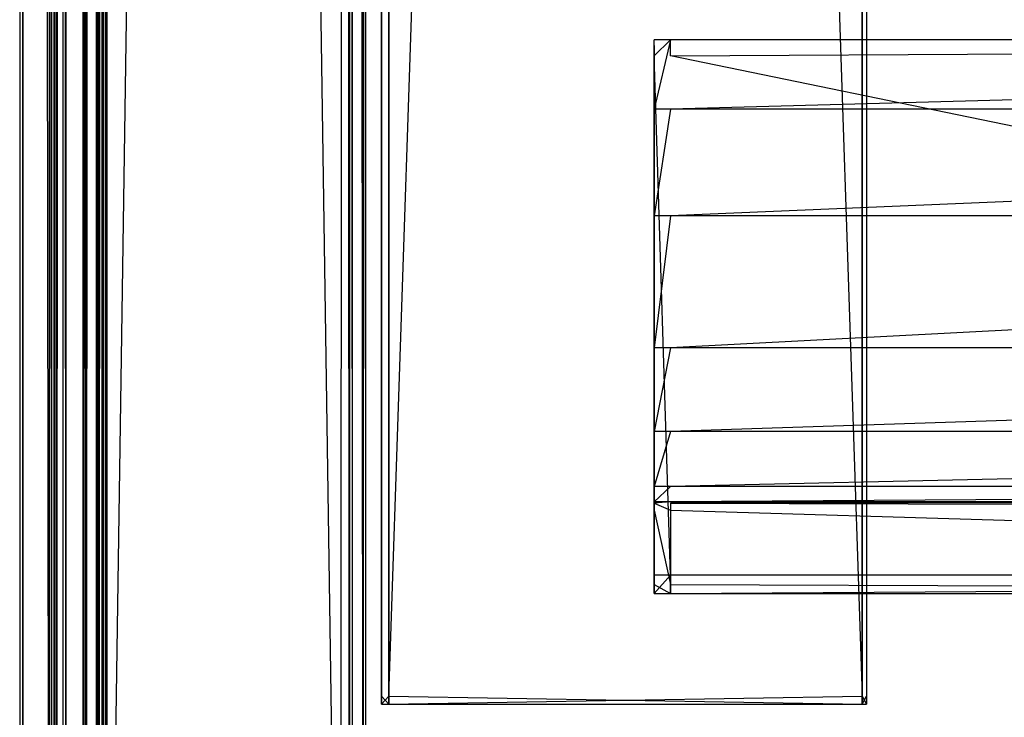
# Model space of a CAD drawing. Extents: x 0 to 0.8, y -0.501 to 0.
# Tile 19 of 105: x 0 to 0.031, y -0.481 to -0.459. Entities that reach past the tile are written whole.
import ezdxf

# ---------------------------------------------------------------- set-up
doc = ezdxf.new("R2010")
doc.units = 0
for name, color, linetype in [('L0_KORPUS3_4', 7, 'CONTINUOUS'), ('L2_KORPUS3_2', 7, 'CONTINUOUS'), ('L3_KORPUS2_0___REPLACEMTFOREMPT', 7, 'CONTINUOUS'), ('L5_KORPUS2_3___REPLACEMTFOREMPT', 7, 'CONTINUOUS'), ('L9_ABDECKPL_0___REPLACEMTFOREMP', 7, 'CONTINUOUS')]:
    doc.layers.add(name, color=color, linetype=linetype)

msp = doc.modelspace()

# ---------------------------------------------------------------- linework, layer by layer
at = {"layer": 'L0_KORPUS3_4', "color": 8, "invisible_edges": 14}
for points in [[(0.002, -0.00391, 0.007618), (0.002, -0.004191, 0.007509), (0.002, -0.500539, 0.007543), (0.002, -0.00391, 0.007618)], [(0.002, -0.00391, 0.007618), (0.002, -0.500539, 0.007543), (0.002, -0.003994, 0.589744), (0.002, -0.00391, 0.007618)], [(0.002, -0.003994, 0.589744), (0.002, -0.500369, 0.589768), (0.002, -0.004245, 0.589768), (0.002, -0.003994, 0.589744)], [(0.002, -0.003994, 0.589744), (0.002, -0.500596, 0.589678), (0.002, -0.500369, 0.589768), (0.002, -0.003994, 0.589744)], [(0.002, -0.003994, 0.589744), (0.002, -0.500539, 0.007543), (0.002, -0.500596, 0.589678), (0.002, -0.003994, 0.589744)], [(0.002424, -0.004016, 0.006964), (0.002089, -0.500454, 0.007298), (0.002089, -0.004154, 0.007298), (0.002424, -0.004016, 0.006964)], [(0.002424, -0.004016, 0.006964), (0.002424, -0.500592, 0.006963), (0.002089, -0.500454, 0.007298), (0.002424, -0.004016, 0.006964)], [(0.0025, -0.003984, 0.006887), (0.002424, -0.500592, 0.006963), (0.002424, -0.004016, 0.006964), (0.0025, -0.003984, 0.006887)], [(0.0025, -0.500623, 0.006887), (0.002424, -0.500592, 0.006963), (0.0025, -0.003984, 0.006887), (0.0025, -0.500623, 0.006887)], [(0.002746, -0.500623, 0.006887), (0.0025, -0.003984, 0.006887), (0.002746, -0.003984, 0.006887), (0.002746, -0.500623, 0.006887)], [(0.002746, -0.500623, 0.006887), (0.0025, -0.500623, 0.006887), (0.0025, -0.003984, 0.006887), (0.002746, -0.500623, 0.006887)], [(0.010115, -0.500623, 0.006887), (0.002746, -0.003984, 0.006887), (0.010115, -0.003993, 0.006887), (0.010115, -0.500623, 0.006887)], [(0.010115, -0.500623, 0.006887), (0.002746, -0.500623, 0.006887), (0.002746, -0.003984, 0.006887), (0.010115, -0.500623, 0.006887)], [(0.010399, -0.500623, 0.006887), (0.010115, -0.003993, 0.006887), (0.010399, -0.003993, 0.006887), (0.010399, -0.500623, 0.006887)], [(0.010399, -0.500623, 0.006887), (0.010115, -0.500623, 0.006887), (0.010115, -0.003993, 0.006887), (0.010399, -0.500623, 0.006887)], [(0.010399, -0.003993, 0.006887), (0.010479, -0.004026, 0.006967), (0.010399, -0.500623, 0.006887), (0.010399, -0.003993, 0.006887)], [(0.010479, -0.004026, 0.006967), (0.010479, -0.50059, 0.006967), (0.010399, -0.500623, 0.006887), (0.010479, -0.004026, 0.006967)], [(0.010479, -0.004026, 0.006967), (0.010828, -0.00417, 0.007316), (0.010479, -0.50059, 0.006967), (0.010479, -0.004026, 0.006967)], [(0.010899, -0.00401, 0.589614), (0.010899, -0.004254, 0.589671), (0.010899, -0.500489, 0.589648), (0.010899, -0.00401, 0.589614)], [(0.010899, -0.00401, 0.589614), (0.010899, -0.500489, 0.589648), (0.010899, -0.004049, 0.007625), (0.010899, -0.00401, 0.589614)], [(0.002089, -0.004154, 0.007298), (0.002, -0.500417, 0.007387), (0.002, -0.004191, 0.007387), (0.002089, -0.004154, 0.007298)], [(0.002089, -0.004154, 0.007298), (0.002089, -0.500454, 0.007298), (0.002, -0.500417, 0.007387), (0.002089, -0.004154, 0.007298)], [(0.002, -0.004191, 0.007509), (0.002, -0.500417, 0.007509), (0.002, -0.500539, 0.007543), (0.002, -0.004191, 0.007509)], [(0.002, -0.004191, 0.007387), (0.002, -0.500417, 0.007509), (0.002, -0.004191, 0.007509), (0.002, -0.004191, 0.007387)], [(0.002, -0.004191, 0.007387), (0.002, -0.500417, 0.007387), (0.002, -0.500417, 0.007509), (0.002, -0.004191, 0.007387)], [(0.002089, -0.004208, 0.58998), (0.002, -0.004245, 0.58989), (0.002089, -0.500406, 0.58998), (0.002089, -0.004208, 0.58998)], [(0.002, -0.004245, 0.58989), (0.002, -0.500369, 0.58989), (0.002089, -0.500406, 0.58998), (0.002, -0.004245, 0.58989)], [(0.002, -0.004245, 0.589768), (0.002, -0.500369, 0.589768), (0.002, -0.500369, 0.58989), (0.002, -0.004245, 0.589768)], [(0.002, -0.004245, 0.589768), (0.002, -0.500369, 0.58989), (0.002, -0.004245, 0.58989), (0.002, -0.004245, 0.589768)], [(0.002424, -0.00407, 0.590314), (0.002089, -0.004208, 0.58998), (0.002424, -0.500544, 0.590314), (0.002424, -0.00407, 0.590314)], [(0.002089, -0.004208, 0.58998), (0.002089, -0.500406, 0.58998), (0.002424, -0.500544, 0.590314), (0.002089, -0.004208, 0.58998)], [(0.0025, -0.004039, 0.59039), (0.002424, -0.00407, 0.590314), (0.0025, -0.500576, 0.59039), (0.0025, -0.004039, 0.59039)], [(0.0025, -0.500576, 0.59039), (0.002424, -0.00407, 0.590314), (0.002424, -0.500544, 0.590314), (0.0025, -0.500576, 0.59039)], [(0.002746, -0.004039, 0.59039), (0.0025, -0.004039, 0.59039), (0.0025, -0.500576, 0.59039), (0.002746, -0.004039, 0.59039)], [(0.002746, -0.004039, 0.59039), (0.0025, -0.500576, 0.59039), (0.002746, -0.500576, 0.59039), (0.002746, -0.004039, 0.59039)], [(0.010115, -0.004047, 0.59039), (0.002746, -0.004039, 0.59039), (0.002746, -0.500576, 0.59039), (0.010115, -0.004047, 0.59039)], [(0.010115, -0.004047, 0.59039), (0.002746, -0.500576, 0.59039), (0.010115, -0.500576, 0.59039), (0.010115, -0.004047, 0.59039)], [(0.010399, -0.004047, 0.59039), (0.010115, -0.004047, 0.59039), (0.010115, -0.500576, 0.59039), (0.010399, -0.004047, 0.59039)], [(0.010399, -0.004047, 0.59039), (0.010115, -0.500576, 0.59039), (0.010399, -0.500576, 0.59039), (0.010399, -0.004047, 0.59039)], [(0.010399, -0.004047, 0.59039), (0.010479, -0.500542, 0.59031), (0.010479, -0.00408, 0.59031), (0.010399, -0.004047, 0.59039)], [(0.010399, -0.004047, 0.59039), (0.010399, -0.500576, 0.59039), (0.010479, -0.500542, 0.59031), (0.010399, -0.004047, 0.59039)], [(0.010828, -0.004224, 0.589961), (0.010479, -0.00408, 0.59031), (0.010828, -0.500398, 0.589961), (0.010828, -0.004224, 0.589961)], [(0.010828, -0.500398, 0.589961), (0.010479, -0.00408, 0.59031), (0.010479, -0.500542, 0.59031), (0.010828, -0.500398, 0.589961)], [(0.010828, -0.00417, 0.007316), (0.010828, -0.500446, 0.007316), (0.010479, -0.50059, 0.006967), (0.010828, -0.00417, 0.007316)], [(0.010828, -0.00417, 0.007316), (0.010899, -0.0042, 0.007387), (0.010828, -0.500446, 0.007316), (0.010828, -0.00417, 0.007316)], [(0.010899, -0.0042, 0.007387), (0.010899, -0.500417, 0.007387), (0.010828, -0.500446, 0.007316), (0.010899, -0.0042, 0.007387)], [(0.010828, -0.004224, 0.589961), (0.010899, -0.500369, 0.58989), (0.010899, -0.004254, 0.58989), (0.010828, -0.004224, 0.589961)], [(0.010828, -0.004224, 0.589961), (0.010828, -0.500398, 0.589961), (0.010899, -0.500369, 0.58989), (0.010828, -0.004224, 0.589961)], [(0.010899, -0.004049, 0.007625), (0.010899, -0.500417, 0.007606), (0.010899, -0.0042, 0.007606), (0.010899, -0.004049, 0.007625)], [(0.010899, -0.004049, 0.007625), (0.010899, -0.500529, 0.007669), (0.010899, -0.500417, 0.007606), (0.010899, -0.004049, 0.007625)], [(0.010899, -0.004049, 0.007625), (0.010899, -0.500489, 0.589648), (0.010899, -0.500529, 0.007669), (0.010899, -0.004049, 0.007625)], [(0.010899, -0.0042, 0.007606), (0.010899, -0.500417, 0.007606), (0.010899, -0.500417, 0.007387), (0.010899, -0.0042, 0.007606)], [(0.010899, -0.0042, 0.007387), (0.010899, -0.0042, 0.007606), (0.010899, -0.500417, 0.007387), (0.010899, -0.0042, 0.007387)], [(0.010899, -0.004254, 0.589671), (0.010899, -0.500369, 0.589671), (0.010899, -0.500489, 0.589648), (0.010899, -0.004254, 0.589671)], [(0.010899, -0.004254, 0.589671), (0.010899, -0.004254, 0.58989), (0.010899, -0.500369, 0.589671), (0.010899, -0.004254, 0.589671)], [(0.010899, -0.004254, 0.58989), (0.010899, -0.500369, 0.58989), (0.010899, -0.500369, 0.589671), (0.010899, -0.004254, 0.58989)]]:
    msp.add_3dface(points, dxfattribs=at)
at = {"layer": 'L2_KORPUS3_2', "color": 8}
for points, invisible_edges in [([(0.002002, -0.003949, 0.007018), (0.002002, -0.500554, 0.000565), (0.002002, -0.500554, 0.007018), (0.002002, -0.003949, 0.007018)], 13), ([(0.002002, -0.500554, 0.000565), (0.002002, -0.003949, 0.007018), (0.002002, -0.003949, 0.000565), (0.002002, -0.500554, 0.000565)], 14), ([(0.002002, -0.003949, 0.00719), (0.002002, -0.500554, 0.007018), (0.002002, -0.500554, 0.00719), (0.002002, -0.003949, 0.00719)], 13), ([(0.002002, -0.500554, 0.007018), (0.002002, -0.003949, 0.00719), (0.002002, -0.003949, 0.007018), (0.002002, -0.500554, 0.007018)], 14), ([(0.002101, -0.500513, 0.007289), (0.002002, -0.003949, 0.00719), (0.002002, -0.500554, 0.00719), (0.002101, -0.500513, 0.007289)], 13), ([(0.002002, -0.003949, 0.00719), (0.002101, -0.500513, 0.007289), (0.002101, -0.00399, 0.007289), (0.002002, -0.003949, 0.00719)], 14), ([(0.002002, -0.003949, 0.000565), (0.002002, -0.500554, 0.0005), (0.002002, -0.500554, 0.000565), (0.002002, -0.003949, 0.000565)], 13), ([(0.002002, -0.500554, 0.0005), (0.002002, -0.003949, 0.000565), (0.002002, -0.003949, 0.0005), (0.002002, -0.500554, 0.0005)], 14), ([(0.002066, -0.003975, 0.000436), (0.002002, -0.500554, 0.0005), (0.002002, -0.003949, 0.0005), (0.002066, -0.003975, 0.000436)], 13), ([(0.002002, -0.500554, 0.0005), (0.002066, -0.003975, 0.000436), (0.002066, -0.500528, 0.000436), (0.002002, -0.500554, 0.0005)], 14), ([(0.002423, -0.004123, 0.00008), (0.002066, -0.500528, 0.000436), (0.002066, -0.003975, 0.000436), (0.002423, -0.004123, 0.00008)], 13), ([(0.002445, -0.500371, 0.007633), (0.002101, -0.00399, 0.007289), (0.002101, -0.500513, 0.007289), (0.002445, -0.500371, 0.007633)], 13), ([(0.002101, -0.00399, 0.007289), (0.002445, -0.500371, 0.007633), (0.002445, -0.004132, 0.007633), (0.002101, -0.00399, 0.007289)], 14), ([(0.002596, -0.004156), (0.002627, -0.003978), (0.002596, -0.500347), (0.002596, -0.004156)], 10), ([(0.002596, -0.500347), (0.002627, -0.003978), (0.002596, -0.500516), (0.002596, -0.500347)], 13), ([(0.002596, -0.500516), (0.002627, -0.003978), (0.002632, -0.500553), (0.002596, -0.500516)], 10), ([(0.002598, -0.004009, 0.00769), (0.002634, -0.500552, 0.00769), (0.002628, -0.003978, 0.00769), (0.002598, -0.004009, 0.00769)], 10), ([(0.002598, -0.004156, 0.00769), (0.002634, -0.500552, 0.00769), (0.002598, -0.004009, 0.00769), (0.002598, -0.004156, 0.00769)], 13), ([(0.002632, -0.500553), (0.002627, -0.003978), (0.002715, -0.00389), (0.002632, -0.500553)], 13), ([(0.002628, -0.003978, 0.00769), (0.002634, -0.500552, 0.00769), (0.002716, -0.003891, 0.00769), (0.002628, -0.003978, 0.00769)], 13), ([(0.002632, -0.500553), (0.002715, -0.00389), (0.002711, -0.500631), (0.002632, -0.500553)], 10), ([(0.002716, -0.003891, 0.00769), (0.002634, -0.500552, 0.00769), (0.002712, -0.50063, 0.00769), (0.002716, -0.003891, 0.00769)], 10), ([(0.002711, -0.500631), (0.002715, -0.00389), (0.002748, -0.500668), (0.002711, -0.500631)], 13), ([(0.002716, -0.003891, 0.00769), (0.002712, -0.50063, 0.00769), (0.002749, -0.500667, 0.00769), (0.002716, -0.003891, 0.00769)], 13), ([(0.002748, -0.500668), (0.002715, -0.00389), (0.002748, -0.003857), (0.002748, -0.500668)], 10), ([(0.002716, -0.003891, 0.00769), (0.002749, -0.500667, 0.00769), (0.002749, -0.003858, 0.00769), (0.002716, -0.003891, 0.00769)], 10), ([(0.002748, -0.500668), (0.002748, -0.003857), (0.002912, -0.003857), (0.002748, -0.500668)], 15), ([(0.002748, -0.500668), (0.002912, -0.003857), (0.002909, -0.500668), (0.002748, -0.500668)], 15), ([(0.002749, -0.003858, 0.00769), (0.002749, -0.500667, 0.00769), (0.002909, -0.500667, 0.00769), (0.002749, -0.003858, 0.00769)], 15), ([(0.002749, -0.003858, 0.00769), (0.002909, -0.500667, 0.00769), (0.002912, -0.003858, 0.00769), (0.002749, -0.003858, 0.00769)], 15), ([(0.002909, -0.500668), (0.002912, -0.003857), (0.1, -0.500668), (0.002909, -0.500668)], 15), ([(0.002912, -0.003858, 0.00769), (0.002909, -0.500667, 0.00769), (0.1, -0.500667, 0.00769), (0.002912, -0.003858, 0.00769)], 15), ([(0.1, -0.500668), (0.002912, -0.003857), (0.1, -0.003857), (0.1, -0.500668)], 11), ([(0.002912, -0.003858, 0.00769), (0.1, -0.500667, 0.00769), (0.1, -0.003858, 0.00769), (0.002912, -0.003858, 0.00769)], 15), ([(0.002066, -0.500528, 0.000436), (0.002423, -0.004123, 0.00008), (0.002423, -0.50038, 0.00008), (0.002066, -0.500528, 0.000436)], 14), ([(0.002502, -0.004156), (0.002423, -0.50038, 0.00008), (0.002423, -0.004123, 0.00008), (0.002502, -0.004156)], 13), ([(0.002423, -0.50038, 0.00008), (0.002502, -0.004156), (0.002502, -0.500347), (0.002423, -0.50038, 0.00008)], 14), ([(0.002502, -0.500347, 0.00769), (0.002445, -0.004132, 0.007633), (0.002445, -0.500371, 0.007633), (0.002502, -0.500347, 0.00769)], 13), ([(0.002445, -0.004132, 0.007633), (0.002502, -0.500347, 0.00769), (0.002502, -0.004156, 0.00769), (0.002445, -0.004132, 0.007633)], 14), ([(0.002596, -0.004156), (0.002502, -0.500347), (0.002502, -0.004156), (0.002596, -0.004156)], 13), ([(0.002502, -0.500347), (0.002596, -0.004156), (0.002596, -0.500347), (0.002502, -0.500347)], 14), ([(0.002598, -0.500347, 0.00769), (0.002502, -0.004156, 0.00769), (0.002502, -0.500347, 0.00769), (0.002598, -0.500347, 0.00769)], 13), ([(0.002502, -0.004156, 0.00769), (0.002598, -0.500347, 0.00769), (0.002598, -0.004156, 0.00769), (0.002502, -0.004156, 0.00769)], 14), ([(0.002598, -0.500347, 0.00769), (0.002634, -0.500552, 0.00769), (0.002598, -0.004156, 0.00769), (0.002598, -0.500347, 0.00769)], 10)]:
    msp.add_3dface(points, dxfattribs=dict(at, invisible_edges=invisible_edges))
at = {"layer": 'L3_KORPUS2_0___REPLACEMTFOREMPT', "color": 250}
for points, invisible_edges in [([(0.011636, -0.033703, 0.006884), (0.011408, -0.480667, 0.006884), (0.011408, -0.033703, 0.006884), (0.011636, -0.033703, 0.006884)], 13), ([(0.011408, -0.480667, 0.006884), (0.011636, -0.033703, 0.006884), (0.011636, -0.480667, 0.006884), (0.011408, -0.480667, 0.006884)], 14), ([(0.011636, -0.480667, 0.590765), (0.011408, -0.033703, 0.590765), (0.011408, -0.480667, 0.590765), (0.011636, -0.480667, 0.590765)], 13), ([(0.011408, -0.033703, 0.590765), (0.011636, -0.480667, 0.590765), (0.011636, -0.033703, 0.590765), (0.011408, -0.033703, 0.590765)], 14), ([(0.026554, -0.033703, 0.006884), (0.011636, -0.480667, 0.006884), (0.011636, -0.033703, 0.006884), (0.026554, -0.033703, 0.006884)], 13), ([(0.011636, -0.480667, 0.006884), (0.026554, -0.033703, 0.006884), (0.026554, -0.480667, 0.006884), (0.011636, -0.480667, 0.006884)], 14), ([(0.026554, -0.480667, 0.590765), (0.011636, -0.033703, 0.590765), (0.011636, -0.480667, 0.590765), (0.026554, -0.480667, 0.590765)], 13), ([(0.011636, -0.033703, 0.590765), (0.026554, -0.480667, 0.590765), (0.026554, -0.033703, 0.590765), (0.011636, -0.033703, 0.590765)], 14), ([(0.026699, -0.033703, 0.006884), (0.026554, -0.480667, 0.006884), (0.026554, -0.033703, 0.006884), (0.026699, -0.033703, 0.006884)], 13), ([(0.026554, -0.480667, 0.006884), (0.026699, -0.033703, 0.006884), (0.026699, -0.480667, 0.006884), (0.026554, -0.480667, 0.006884)], 14), ([(0.026699, -0.480667, 0.590765), (0.026554, -0.033703, 0.590765), (0.026554, -0.480667, 0.590765), (0.026699, -0.480667, 0.590765)], 13), ([(0.026554, -0.033703, 0.590765), (0.026699, -0.480667, 0.590765), (0.026699, -0.033703, 0.590765), (0.026554, -0.033703, 0.590765)], 14), ([(0.026699, -0.480667, 0.006884), (0.026699, -0.033703, 0.007256), (0.026699, -0.480667, 0.007256), (0.026699, -0.480667, 0.006884)], 13), ([(0.026699, -0.033703, 0.007256), (0.026699, -0.480667, 0.006884), (0.026699, -0.033703, 0.006884), (0.026699, -0.033703, 0.007256)], 14), ([(0.026699, -0.480667, 0.007256), (0.026699, -0.033703, 0.590329), (0.026699, -0.480667, 0.590329), (0.026699, -0.480667, 0.007256)], 13), ([(0.026699, -0.033703, 0.590329), (0.026699, -0.480667, 0.007256), (0.026699, -0.033703, 0.007256), (0.026699, -0.033703, 0.590329)], 14), ([(0.026699, -0.480667, 0.590329), (0.026699, -0.033703, 0.590765), (0.026699, -0.480667, 0.590765), (0.026699, -0.480667, 0.590329)], 13), ([(0.026699, -0.033703, 0.590765), (0.026699, -0.480667, 0.590329), (0.026699, -0.033703, 0.590329), (0.026699, -0.033703, 0.590765)], 14), ([(0.011636, -0.480667, 0.006884), (0.011408, -0.480911, 0.006884), (0.011408, -0.480667, 0.006884), (0.011636, -0.480667, 0.006884)], 13), ([(0.011408, -0.480911, 0.006884), (0.011636, -0.480667, 0.006884), (0.011636, -0.480911, 0.006884), (0.011408, -0.480911, 0.006884)], 14), ([(0.011636, -0.480911, 0.590765), (0.011408, -0.480667, 0.590765), (0.011408, -0.480911, 0.590765), (0.011636, -0.480911, 0.590765)], 13), ([(0.011408, -0.480667, 0.590765), (0.011636, -0.480911, 0.590765), (0.011636, -0.480667, 0.590765), (0.011408, -0.480667, 0.590765)], 14), ([(0.026554, -0.480667, 0.006884), (0.011636, -0.480911, 0.006884), (0.011636, -0.480667, 0.006884), (0.026554, -0.480667, 0.006884)], 13), ([(0.011636, -0.480911, 0.006884), (0.026554, -0.480667, 0.006884), (0.026554, -0.480911, 0.006884), (0.011636, -0.480911, 0.006884)], 14), ([(0.026554, -0.480911, 0.590765), (0.011636, -0.480667, 0.590765), (0.011636, -0.480911, 0.590765), (0.026554, -0.480911, 0.590765)], 13), ([(0.011636, -0.480667, 0.590765), (0.026554, -0.480911, 0.590765), (0.026554, -0.480667, 0.590765), (0.011636, -0.480667, 0.590765)], 14), ([(0.026699, -0.480667, 0.006884), (0.026554, -0.480911, 0.006884), (0.026554, -0.480667, 0.006884), (0.026699, -0.480667, 0.006884)], 13), ([(0.026554, -0.480911, 0.006884), (0.026699, -0.480667, 0.006884), (0.026699, -0.480911, 0.006884), (0.026554, -0.480911, 0.006884)], 14), ([(0.026699, -0.480911, 0.590765), (0.026554, -0.480667, 0.590765), (0.026554, -0.480911, 0.590765), (0.026699, -0.480911, 0.590765)], 13), ([(0.026554, -0.480667, 0.590765), (0.026699, -0.480911, 0.590765), (0.026699, -0.480667, 0.590765), (0.026554, -0.480667, 0.590765)], 14), ([(0.026699, -0.480911, 0.006884), (0.026699, -0.480667, 0.007256), (0.026699, -0.480911, 0.007256), (0.026699, -0.480911, 0.006884)], 13), ([(0.026699, -0.480667, 0.007256), (0.026699, -0.480911, 0.006884), (0.026699, -0.480667, 0.006884), (0.026699, -0.480667, 0.007256)], 14), ([(0.026699, -0.480911, 0.007256), (0.026699, -0.480667, 0.590329), (0.026699, -0.480911, 0.590329), (0.026699, -0.480911, 0.007256)], 13), ([(0.026699, -0.480667, 0.590329), (0.026699, -0.480911, 0.007256), (0.026699, -0.480667, 0.007256), (0.026699, -0.480667, 0.590329)], 14), ([(0.026699, -0.480911, 0.590329), (0.026699, -0.480667, 0.590765), (0.026699, -0.480911, 0.590765), (0.026699, -0.480911, 0.590329)], 13), ([(0.026699, -0.480667, 0.590765), (0.026699, -0.480911, 0.590329), (0.026699, -0.480667, 0.590329), (0.026699, -0.480667, 0.590765)], 14), ([(0.011636, -0.480911, 0.007256), (0.011408, -0.480911, 0.006884), (0.011636, -0.480911, 0.006884), (0.011636, -0.480911, 0.007256)], 13), ([(0.011408, -0.480911, 0.006884), (0.011636, -0.480911, 0.007256), (0.011408, -0.480911, 0.007256), (0.011408, -0.480911, 0.006884)], 14), ([(0.011636, -0.480911, 0.590329), (0.011408, -0.480911, 0.007256), (0.011636, -0.480911, 0.007256), (0.011636, -0.480911, 0.590329)], 13), ([(0.011408, -0.480911, 0.007256), (0.011636, -0.480911, 0.590329), (0.011408, -0.480911, 0.590329), (0.011408, -0.480911, 0.007256)], 14), ([(0.011636, -0.480911, 0.590765), (0.011408, -0.480911, 0.590329), (0.011636, -0.480911, 0.590329), (0.011636, -0.480911, 0.590765)], 13), ([(0.011408, -0.480911, 0.590329), (0.011636, -0.480911, 0.590765), (0.011408, -0.480911, 0.590765), (0.011408, -0.480911, 0.590329)], 14), ([(0.026554, -0.480911, 0.007256), (0.011636, -0.480911, 0.006884), (0.026554, -0.480911, 0.006884), (0.026554, -0.480911, 0.007256)], 13), ([(0.011636, -0.480911, 0.006884), (0.026554, -0.480911, 0.007256), (0.011636, -0.480911, 0.007256), (0.011636, -0.480911, 0.006884)], 14), ([(0.026554, -0.480911, 0.590329), (0.011636, -0.480911, 0.007256), (0.026554, -0.480911, 0.007256), (0.026554, -0.480911, 0.590329)], 13), ([(0.011636, -0.480911, 0.007256), (0.026554, -0.480911, 0.590329), (0.011636, -0.480911, 0.590329), (0.011636, -0.480911, 0.007256)], 14), ([(0.026554, -0.480911, 0.590765), (0.011636, -0.480911, 0.590329), (0.026554, -0.480911, 0.590329), (0.026554, -0.480911, 0.590765)], 13), ([(0.011636, -0.480911, 0.590329), (0.026554, -0.480911, 0.590765), (0.011636, -0.480911, 0.590765), (0.011636, -0.480911, 0.590329)], 14), ([(0.026699, -0.480911, 0.007256), (0.026554, -0.480911, 0.006884), (0.026699, -0.480911, 0.006884), (0.026699, -0.480911, 0.007256)], 13), ([(0.026554, -0.480911, 0.006884), (0.026699, -0.480911, 0.007256), (0.026554, -0.480911, 0.007256), (0.026554, -0.480911, 0.006884)], 14), ([(0.026699, -0.480911, 0.590329), (0.026554, -0.480911, 0.007256), (0.026699, -0.480911, 0.007256), (0.026699, -0.480911, 0.590329)], 13), ([(0.026554, -0.480911, 0.007256), (0.026699, -0.480911, 0.590329), (0.026554, -0.480911, 0.590329), (0.026554, -0.480911, 0.007256)], 14), ([(0.026699, -0.480911, 0.590765), (0.026554, -0.480911, 0.590329), (0.026699, -0.480911, 0.590329), (0.026699, -0.480911, 0.590765)], 13), ([(0.026554, -0.480911, 0.590329), (0.026699, -0.480911, 0.590765), (0.026554, -0.480911, 0.590765), (0.026554, -0.480911, 0.590329)], 14)]:
    msp.add_3dface(points, dxfattribs=dict(at, invisible_edges=invisible_edges))
at = {"layer": 'L5_KORPUS2_3___REPLACEMTFOREMPT', "color": 250}
for points, invisible_edges in [([(0.02, -0.459976, 0.520114), (0.02, -0.460155, 0.473584), (0.02, -0.460155, 0.520114), (0.02, -0.459976, 0.520114)], 13), ([(0.02, -0.460155, 0.473584), (0.02, -0.459976, 0.520114), (0.02, -0.459976, 0.473584), (0.02, -0.460155, 0.473584)], 14), ([(0.02, -0.460483, 0.472817), (0.02, -0.460155, 0.472996), (0.02, -0.459976, 0.472817), (0.02, -0.460483, 0.472817)], 14), ([(0.02, -0.459976, 0.524414), (0.02, -0.460155, 0.520114), (0.02, -0.460155, 0.524362), (0.02, -0.459976, 0.524414)], 13), ([(0.02, -0.460155, 0.520114), (0.02, -0.459976, 0.524414), (0.02, -0.459976, 0.520114), (0.02, -0.460155, 0.520114)], 14), ([(0.02, -0.460155, 0.524362), (0.02, -0.462163, 0.527803), (0.02, -0.459976, 0.524414), (0.02, -0.460155, 0.524362)], 14), ([(0.02, -0.459976, 0.473584), (0.02, -0.460155, 0.472996), (0.02, -0.460155, 0.473584), (0.02, -0.459976, 0.473584)], 13), ([(0.02, -0.460155, 0.472996), (0.02, -0.459976, 0.473584), (0.02, -0.459976, 0.472817), (0.02, -0.460155, 0.472996)], 14), ([(0.02, -0.459976, 0.473584), (0.02052, -0.459976, 0.472817), (0.02, -0.459976, 0.472817), (0.02, -0.459976, 0.473584)], 13), ([(0.02052, -0.459976, 0.472817), (0.02, -0.459976, 0.473584), (0.02052, -0.459976, 0.473584), (0.02052, -0.459976, 0.472817)], 14), ([(0.02052, -0.459976, 0.472817), (0.02, -0.460483, 0.472817), (0.02, -0.459976, 0.472817), (0.02052, -0.459976, 0.472817)], 13), ([(0.02, -0.460483, 0.472817), (0.02052, -0.459976, 0.472817), (0.02052, -0.460483, 0.472817), (0.02, -0.460483, 0.472817)], 14), ([(0.02, -0.459976, 0.524414), (0.02052, -0.459976, 0.520114), (0.02, -0.459976, 0.520114), (0.02, -0.459976, 0.524414)], 13), ([(0.02052, -0.459976, 0.520114), (0.02, -0.459976, 0.524414), (0.02052, -0.459976, 0.524414), (0.02052, -0.459976, 0.520114)], 14), ([(0.02, -0.459976, 0.520114), (0.02052, -0.459976, 0.473584), (0.02, -0.459976, 0.473584), (0.02, -0.459976, 0.520114)], 13), ([(0.02052, -0.459976, 0.473584), (0.02, -0.459976, 0.520114), (0.02052, -0.459976, 0.520114), (0.02052, -0.459976, 0.473584)], 14), ([(0.02, -0.462163, 0.527803), (0.02052, -0.459976, 0.524414), (0.02, -0.459976, 0.524414), (0.02, -0.462163, 0.527803)], 13), ([(0.02052, -0.459976, 0.524414), (0.02, -0.462163, 0.527803), (0.02052, -0.462163, 0.527803), (0.02052, -0.459976, 0.524414)], 14), ([(0.02052, -0.459976, 0.473584), (0.1, -0.459976, 0.472817), (0.02052, -0.459976, 0.472817), (0.02052, -0.459976, 0.473584)], 13), ([(0.1, -0.459976, 0.472817), (0.02052, -0.459976, 0.473584), (0.1, -0.459976, 0.473584), (0.1, -0.459976, 0.472817)], 14), ([(0.1, -0.459976, 0.472817), (0.02052, -0.460483, 0.472817), (0.02052, -0.459976, 0.472817), (0.1, -0.459976, 0.472817)], 13), ([(0.02052, -0.460483, 0.472817), (0.1, -0.459976, 0.472817), (0.1, -0.460483, 0.472817), (0.02052, -0.460483, 0.472817)], 14), ([(0.02052, -0.462163, 0.527803), (0.1, -0.459976, 0.524414), (0.02052, -0.459976, 0.524414), (0.02052, -0.462163, 0.527803)], 13), ([(0.1, -0.459976, 0.524414), (0.02052, -0.462163, 0.527803), (0.1, -0.462163, 0.527803), (0.1, -0.459976, 0.524414)], 14), ([(0.02052, -0.459976, 0.520114), (0.1, -0.459976, 0.473584), (0.02052, -0.459976, 0.473584), (0.02052, -0.459976, 0.520114)], 13), ([(0.1, -0.459976, 0.473584), (0.02052, -0.459976, 0.520114), (0.1, -0.459976, 0.520114), (0.1, -0.459976, 0.473584)], 14), ([(0.02052, -0.459976, 0.524414), (0.1, -0.459976, 0.520114), (0.02052, -0.459976, 0.520114), (0.02052, -0.459976, 0.524414)], 13), ([(0.1, -0.459976, 0.520114), (0.02052, -0.459976, 0.524414), (0.1, -0.459976, 0.524414), (0.1, -0.459976, 0.520114)], 14), ([(0.02, -0.460155, 0.472996), (0.02, -0.460483, 0.472817), (0.02, -0.460483, 0.472996), (0.02, -0.460155, 0.472996)], 13), ([(0.02, -0.462163, 0.527803), (0.02, -0.460155, 0.524362), (0.02, -0.462313, 0.527706), (0.02, -0.462163, 0.527803)], 13), ([(0.02, -0.460483, 0.472996), (0.02, -0.462313, 0.527706), (0.02, -0.460155, 0.524362), (0.02, -0.460483, 0.472996)], 15), ([(0.02, -0.460483, 0.472996), (0.02, -0.460155, 0.524362), (0.02, -0.460155, 0.520114), (0.02, -0.460483, 0.472996)], 15), ([(0.02, -0.460483, 0.472996), (0.02, -0.460155, 0.520114), (0.02, -0.460155, 0.473584), (0.02, -0.460483, 0.472996)], 15), ([(0.02, -0.460483, 0.472996), (0.02, -0.460155, 0.473584), (0.02, -0.460155, 0.472996), (0.02, -0.460483, 0.472996)], 15), ([(0.02, -0.460483, 0.472996), (0.02, -0.476854, 0.472817), (0.02, -0.476854, 0.472996), (0.02, -0.460483, 0.472996)], 13), ([(0.02, -0.476854, 0.472817), (0.02, -0.460483, 0.472996), (0.02, -0.460483, 0.472817), (0.02, -0.476854, 0.472817)], 14), ([(0.02, -0.460483, 0.472817), (0.02052, -0.476854, 0.472817), (0.02, -0.476854, 0.472817), (0.02, -0.460483, 0.472817)], 13), ([(0.02052, -0.476854, 0.472817), (0.02, -0.460483, 0.472817), (0.02052, -0.460483, 0.472817), (0.02052, -0.476854, 0.472817)], 14), ([(0.02, -0.476854, 0.472996), (0.02, -0.472497, 0.553751), (0.02, -0.460483, 0.472996), (0.02, -0.476854, 0.472996)], 10), ([(0.02, -0.460483, 0.472996), (0.02, -0.472497, 0.553751), (0.02, -0.469854, 0.542067), (0.02, -0.460483, 0.472996)], 13), ([(0.02, -0.460483, 0.472996), (0.02, -0.469854, 0.542067), (0.02, -0.465677, 0.532918), (0.02, -0.460483, 0.472996)], 15), ([(0.02, -0.460483, 0.472996), (0.02, -0.465677, 0.532918), (0.02, -0.462313, 0.527706), (0.02, -0.460483, 0.472996)], 15), ([(0.02052, -0.460483, 0.472817), (0.1, -0.476854, 0.472817), (0.02052, -0.476854, 0.472817), (0.02052, -0.460483, 0.472817)], 13), ([(0.1, -0.476854, 0.472817), (0.02052, -0.460483, 0.472817), (0.1, -0.460483, 0.472817), (0.1, -0.476854, 0.472817)], 14), ([(0.02, -0.462313, 0.527706), (0.02, -0.46552, 0.533004), (0.02, -0.462163, 0.527803), (0.02, -0.462313, 0.527706)], 14), ([(0.02, -0.46552, 0.533004), (0.02052, -0.462163, 0.527803), (0.02, -0.462163, 0.527803), (0.02, -0.46552, 0.533004)], 13), ([(0.02052, -0.462163, 0.527803), (0.02, -0.46552, 0.533004), (0.02052, -0.46552, 0.533004), (0.02052, -0.462163, 0.527803)], 14), ([(0.02052, -0.46552, 0.533004), (0.1, -0.462163, 0.527803), (0.02052, -0.462163, 0.527803), (0.02052, -0.46552, 0.533004)], 13), ([(0.1, -0.462163, 0.527803), (0.02052, -0.46552, 0.533004), (0.1, -0.46552, 0.533004), (0.1, -0.462163, 0.527803)], 14), ([(0.02, -0.46552, 0.533004), (0.02, -0.462313, 0.527706), (0.02, -0.465677, 0.532918), (0.02, -0.46552, 0.533004)], 13), ([(0.02, -0.465677, 0.532918), (0.02, -0.469683, 0.542125), (0.02, -0.46552, 0.533004), (0.02, -0.465677, 0.532918)], 14), ([(0.02, -0.469683, 0.542125), (0.02052, -0.46552, 0.533004), (0.02, -0.46552, 0.533004), (0.02, -0.469683, 0.542125)], 13), ([(0.02052, -0.46552, 0.533004), (0.02, -0.469683, 0.542125), (0.02052, -0.469683, 0.542125), (0.02052, -0.46552, 0.533004)], 14), ([(0.02052, -0.469683, 0.542125), (0.1, -0.46552, 0.533004), (0.02052, -0.46552, 0.533004), (0.02052, -0.469683, 0.542125)], 13), ([(0.1, -0.46552, 0.533004), (0.02052, -0.469683, 0.542125), (0.1, -0.469683, 0.542125), (0.1, -0.46552, 0.533004)], 14), ([(0.02, -0.469683, 0.542125), (0.02, -0.465677, 0.532918), (0.02, -0.469854, 0.542067), (0.02, -0.469683, 0.542125)], 13), ([(0.02, -0.469854, 0.542067), (0.02, -0.472321, 0.553784), (0.02, -0.469683, 0.542125), (0.02, -0.469854, 0.542067)], 14), ([(0.02, -0.472321, 0.553784), (0.02052, -0.469683, 0.542125), (0.02, -0.469683, 0.542125), (0.02, -0.472321, 0.553784)], 13), ([(0.02052, -0.469683, 0.542125), (0.02, -0.472321, 0.553784), (0.02052, -0.472321, 0.553784), (0.02052, -0.469683, 0.542125)], 14), ([(0.02, -0.472321, 0.553784), (0.02, -0.469854, 0.542067), (0.02, -0.472497, 0.553751), (0.02, -0.472321, 0.553784)], 13), ([(0.02052, -0.472321, 0.553784), (0.1, -0.469683, 0.542125), (0.02052, -0.469683, 0.542125), (0.02052, -0.472321, 0.553784)], 13), ([(0.1, -0.469683, 0.542125), (0.02052, -0.472321, 0.553784), (0.1, -0.472321, 0.553784), (0.1, -0.469683, 0.542125)], 14), ([(0.02, -0.472497, 0.553751), (0.02, -0.474052, 0.565518), (0.02, -0.472321, 0.553784), (0.02, -0.472497, 0.553751)], 14), ([(0.02, -0.474052, 0.565518), (0.02052, -0.472321, 0.553784), (0.02, -0.472321, 0.553784), (0.02, -0.474052, 0.565518)], 13), ([(0.02052, -0.472321, 0.553784), (0.02, -0.474052, 0.565518), (0.02052, -0.474052, 0.565518), (0.02052, -0.472321, 0.553784)], 14), ([(0.02052, -0.474052, 0.565518), (0.1, -0.472321, 0.553784), (0.02052, -0.472321, 0.553784), (0.02052, -0.474052, 0.565518)], 13), ([(0.1, -0.472321, 0.553784), (0.02052, -0.474052, 0.565518), (0.1, -0.474052, 0.565518), (0.1, -0.472321, 0.553784)], 14), ([(0.02, -0.474052, 0.565518), (0.02, -0.472497, 0.553751), (0.02, -0.47423, 0.5655), (0.02, -0.474052, 0.565518)], 13), ([(0.02, -0.476854, 0.472996), (0.02, -0.47423, 0.5655), (0.02, -0.472497, 0.553751), (0.02, -0.476854, 0.472996)], 13), ([(0.02, -0.47423, 0.5655), (0.02, -0.474537, 0.57516), (0.02, -0.474052, 0.565518), (0.02, -0.47423, 0.5655)], 14), ([(0.02, -0.474537, 0.57516), (0.02052, -0.474052, 0.565518), (0.02, -0.474052, 0.565518), (0.02, -0.474537, 0.57516)], 13), ([(0.02052, -0.474052, 0.565518), (0.02, -0.474537, 0.57516), (0.02052, -0.474537, 0.57516), (0.02052, -0.474052, 0.565518)], 14), ([(0.02, -0.474537, 0.57516), (0.02, -0.47423, 0.5655), (0.02, -0.474715, 0.575151), (0.02, -0.474537, 0.57516)], 13), ([(0.02, -0.476854, 0.472996), (0.02, -0.474962, 0.575833), (0.02, -0.47423, 0.5655), (0.02, -0.476854, 0.472996)], 10), ([(0.02, -0.47423, 0.5655), (0.02, -0.474962, 0.575833), (0.02, -0.474715, 0.575151), (0.02, -0.47423, 0.5655)], 13), ([(0.02052, -0.474537, 0.57516), (0.1, -0.474052, 0.565518), (0.02052, -0.474052, 0.565518), (0.02052, -0.474537, 0.57516)], 13), ([(0.1, -0.474052, 0.565518), (0.02052, -0.474537, 0.57516), (0.1, -0.474537, 0.57516), (0.1, -0.474052, 0.565518)], 14), ([(0.02, -0.474715, 0.575151), (0.02, -0.474579, 0.576011), (0.02, -0.474537, 0.57516), (0.02, -0.474715, 0.575151)], 14), ([(0.02, -0.474579, 0.576011), (0.02052, -0.474537, 0.57516), (0.02, -0.474537, 0.57516), (0.02, -0.474579, 0.576011)], 13), ([(0.02052, -0.474537, 0.57516), (0.02, -0.474579, 0.576011), (0.02052, -0.474579, 0.576011), (0.02052, -0.474537, 0.57516)], 14), ([(0.02, -0.474579, 0.576011), (0.02, -0.474715, 0.575151), (0.02, -0.474749, 0.575833), (0.02, -0.474579, 0.576011)], 13), ([(0.02, -0.474749, 0.575833), (0.02, -0.474803, 0.576011), (0.02, -0.474579, 0.576011), (0.02, -0.474749, 0.575833)], 14), ([(0.02052, -0.474803, 0.576011), (0.02, -0.474579, 0.576011), (0.02, -0.474803, 0.576011), (0.02052, -0.474803, 0.576011)], 13), ([(0.02, -0.474579, 0.576011), (0.02052, -0.474803, 0.576011), (0.02052, -0.474579, 0.576011), (0.02, -0.474579, 0.576011)], 14), ([(0.02052, -0.474579, 0.576011), (0.1, -0.474537, 0.57516), (0.02052, -0.474537, 0.57516), (0.02052, -0.474579, 0.576011)], 13), ([(0.1, -0.474537, 0.57516), (0.02052, -0.474579, 0.576011), (0.1, -0.474579, 0.576011), (0.1, -0.474537, 0.57516)], 14), ([(0.1, -0.474803, 0.576011), (0.02052, -0.474579, 0.576011), (0.02052, -0.474803, 0.576011), (0.1, -0.474803, 0.576011)], 13), ([(0.02052, -0.474579, 0.576011), (0.1, -0.474803, 0.576011), (0.1, -0.474579, 0.576011), (0.02052, -0.474579, 0.576011)], 14), ([(0.02, -0.474715, 0.575151), (0.02, -0.474962, 0.575833), (0.02, -0.474749, 0.575833), (0.02, -0.474715, 0.575151)], 10), ([(0.02, -0.474803, 0.576011), (0.02, -0.474749, 0.575833), (0.02, -0.474962, 0.575833), (0.02, -0.474803, 0.576011)], 13), ([(0.02, -0.474803, 0.576011), (0.02, -0.477148, 0.575833), (0.02, -0.477148, 0.576011), (0.02, -0.474803, 0.576011)], 13), ([(0.02, -0.477148, 0.575833), (0.02, -0.474803, 0.576011), (0.02, -0.474962, 0.575833), (0.02, -0.477148, 0.575833)], 14), ([(0.02052, -0.477148, 0.576011), (0.02, -0.474803, 0.576011), (0.02, -0.477148, 0.576011), (0.02052, -0.477148, 0.576011)], 13), ([(0.02, -0.474803, 0.576011), (0.02052, -0.477148, 0.576011), (0.02052, -0.474803, 0.576011), (0.02, -0.474803, 0.576011)], 14), ([(0.1, -0.477148, 0.576011), (0.02052, -0.474803, 0.576011), (0.02052, -0.477148, 0.576011), (0.1, -0.477148, 0.576011)], 13), ([(0.02052, -0.474803, 0.576011), (0.1, -0.477148, 0.576011), (0.1, -0.474803, 0.576011), (0.02052, -0.474803, 0.576011)], 14), ([(0.02, -0.476854, 0.472996), (0.02, -0.477148, 0.575833), (0.02, -0.474962, 0.575833), (0.02, -0.476854, 0.472996)], 13), ([(0.02, -0.477254, 0.472996), (0.02, -0.476854, 0.472817), (0.02, -0.477432, 0.472817), (0.02, -0.477254, 0.472996)], 13), ([(0.02, -0.476854, 0.472817), (0.02, -0.477254, 0.472996), (0.02, -0.476854, 0.472996), (0.02, -0.476854, 0.472817)], 14), ([(0.02052, -0.476854, 0.472817), (0.02, -0.477432, 0.472817), (0.02, -0.476854, 0.472817), (0.02052, -0.476854, 0.472817)], 13), ([(0.02, -0.477432, 0.472817), (0.02052, -0.476854, 0.472817), (0.02052, -0.477432, 0.472817), (0.02, -0.477432, 0.472817)], 14), ([(0.02, -0.477254, 0.472996), (0.02, -0.477148, 0.575833), (0.02, -0.476854, 0.472996), (0.02, -0.477254, 0.472996)], 10), ([(0.1, -0.476854, 0.472817), (0.02052, -0.477432, 0.472817), (0.02052, -0.476854, 0.472817), (0.1, -0.476854, 0.472817)], 13), ([(0.02052, -0.477432, 0.472817), (0.1, -0.476854, 0.472817), (0.1, -0.477432, 0.472817), (0.02052, -0.477432, 0.472817)], 14), ([(0.02, -0.477148, 0.576011), (0.02, -0.477254, 0.575833), (0.02, -0.477432, 0.576011), (0.02, -0.477148, 0.576011)], 13), ([(0.02, -0.477254, 0.575833), (0.02, -0.477148, 0.576011), (0.02, -0.477148, 0.575833), (0.02, -0.477254, 0.575833)], 14), ([(0.02, -0.477148, 0.575833), (0.02, -0.477254, 0.575409), (0.02, -0.477254, 0.575833), (0.02, -0.477148, 0.575833)], 13), ([(0.02, -0.477254, 0.575409), (0.02, -0.477148, 0.575833), (0.02, -0.477254, 0.47378), (0.02, -0.477254, 0.575409)], 10), ([(0.02, -0.477254, 0.47378), (0.02, -0.477148, 0.575833), (0.02, -0.477254, 0.472996), (0.02, -0.477254, 0.47378)], 13), ([(0.02052, -0.477432, 0.576011), (0.02, -0.477148, 0.576011), (0.02, -0.477432, 0.576011), (0.02052, -0.477432, 0.576011)], 13), ([(0.02, -0.477148, 0.576011), (0.02052, -0.477432, 0.576011), (0.02052, -0.477148, 0.576011), (0.02, -0.477148, 0.576011)], 14), ([(0.02, -0.477254, 0.47378), (0.02, -0.477432, 0.472817), (0.02, -0.477432, 0.47378), (0.02, -0.477254, 0.47378)], 13), ([(0.02, -0.477432, 0.472817), (0.02, -0.477254, 0.47378), (0.02, -0.477254, 0.472996), (0.02, -0.477432, 0.472817)], 14), ([(0.02, -0.477254, 0.575409), (0.02, -0.477432, 0.47378), (0.02, -0.477432, 0.575409), (0.02, -0.477254, 0.575409)], 13), ([(0.02, -0.477432, 0.47378), (0.02, -0.477254, 0.575409), (0.02, -0.477254, 0.47378), (0.02, -0.477432, 0.47378)], 14), ([(0.02, -0.477254, 0.575833), (0.02, -0.477432, 0.575409), (0.02, -0.477432, 0.576011), (0.02, -0.477254, 0.575833)], 13), ([(0.02, -0.477432, 0.575409), (0.02, -0.477254, 0.575833), (0.02, -0.477254, 0.575409), (0.02, -0.477432, 0.575409)], 14), ([(0.1, -0.477432, 0.576011), (0.02052, -0.477148, 0.576011), (0.02052, -0.477432, 0.576011), (0.1, -0.477432, 0.576011)], 13), ([(0.02052, -0.477148, 0.576011), (0.1, -0.477432, 0.576011), (0.1, -0.477148, 0.576011), (0.02052, -0.477148, 0.576011)], 14), ([(0.02052, -0.477432, 0.47378), (0.02, -0.477432, 0.472817), (0.02052, -0.477432, 0.472817), (0.02052, -0.477432, 0.47378)], 13), ([(0.02, -0.477432, 0.472817), (0.02052, -0.477432, 0.47378), (0.02, -0.477432, 0.47378), (0.02, -0.477432, 0.472817)], 14), ([(0.02052, -0.477432, 0.575409), (0.02, -0.477432, 0.47378), (0.02052, -0.477432, 0.47378), (0.02052, -0.477432, 0.575409)], 13), ([(0.02, -0.477432, 0.47378), (0.02052, -0.477432, 0.575409), (0.02, -0.477432, 0.575409), (0.02, -0.477432, 0.47378)], 14), ([(0.02052, -0.477432, 0.576011), (0.02, -0.477432, 0.575409), (0.02052, -0.477432, 0.575409), (0.02052, -0.477432, 0.576011)], 13), ([(0.02, -0.477432, 0.575409), (0.02052, -0.477432, 0.576011), (0.02, -0.477432, 0.576011), (0.02, -0.477432, 0.575409)], 14), ([(0.1, -0.477432, 0.47378), (0.02052, -0.477432, 0.472817), (0.1, -0.477432, 0.472817), (0.1, -0.477432, 0.47378)], 13), ([(0.02052, -0.477432, 0.472817), (0.1, -0.477432, 0.47378), (0.02052, -0.477432, 0.47378), (0.02052, -0.477432, 0.472817)], 14), ([(0.1, -0.477432, 0.575409), (0.02052, -0.477432, 0.47378), (0.1, -0.477432, 0.47378), (0.1, -0.477432, 0.575409)], 13), ([(0.02052, -0.477432, 0.47378), (0.1, -0.477432, 0.575409), (0.02052, -0.477432, 0.575409), (0.02052, -0.477432, 0.47378)], 14), ([(0.1, -0.477432, 0.576011), (0.02052, -0.477432, 0.575409), (0.1, -0.477432, 0.575409), (0.1, -0.477432, 0.576011)], 13), ([(0.02052, -0.477432, 0.575409), (0.1, -0.477432, 0.576011), (0.02052, -0.477432, 0.576011), (0.02052, -0.477432, 0.575409)], 14)]:
    msp.add_3dface(points, dxfattribs=dict(at, invisible_edges=invisible_edges))
at = {"layer": 'L9_ABDECKPL_0___REPLACEMTFOREMP', "color": 39}
for points, invisible_edges in [([(0.001159, -0.499617, 0.591216), (0.00115, -0.001392, 0.591216), (0.0014, -0.001142, 0.591216), (0.001159, -0.499617, 0.591216)], 13), ([(0.001152, -0.001394, 0.603217), (0.001161, -0.499615, 0.603217), (0.001403, -0.001144, 0.603217), (0.001152, -0.001394, 0.603217)], 13), ([(0.001159, -0.499617, 0.591216), (0.0014, -0.001142, 0.591216), (0.00137, -0.499828, 0.591216), (0.001159, -0.499617, 0.591216)], 10), ([(0.001403, -0.001144, 0.603217), (0.001161, -0.499615, 0.603217), (0.001372, -0.499826, 0.603217), (0.001403, -0.001144, 0.603217)], 10), ([(0.00137, -0.499828, 0.591216), (0.0014, -0.001142, 0.591216), (0.001452, -0.49991, 0.591216), (0.00137, -0.499828, 0.591216)], 13), ([(0.001403, -0.001144, 0.603217), (0.001372, -0.499826, 0.603217), (0.001453, -0.499907, 0.603217), (0.001403, -0.001144, 0.603217)], 13), ([(0.001452, -0.49991, 0.591216), (0.0014, -0.001142, 0.591216), (0.001452, -0.00109, 0.591216), (0.001452, -0.49991, 0.591216)], 10), ([(0.001403, -0.001144, 0.603217), (0.001453, -0.499907, 0.603217), (0.001453, -0.001093, 0.603217), (0.001403, -0.001144, 0.603217)], 10), ([(0.001452, -0.49991, 0.591216), (0.001452, -0.00109, 0.591216), (0.001665, -0.49991, 0.591216), (0.001452, -0.49991, 0.591216)], 15), ([(0.001665, -0.49991, 0.591216), (0.001452, -0.00109, 0.591216), (0.001616, -0.00109, 0.591216), (0.001665, -0.49991, 0.591216)], 15), ([(0.001453, -0.001093, 0.603217), (0.001453, -0.499907, 0.603217), (0.001665, -0.499907, 0.603217), (0.001453, -0.001093, 0.603217)], 15), ([(0.001453, -0.001093, 0.603217), (0.001665, -0.499907, 0.603217), (0.001616, -0.001093, 0.603217), (0.001453, -0.001093, 0.603217)], 15), ([(0.001665, -0.49991, 0.591216), (0.001616, -0.00109, 0.591216), (0.071779, -0.00109, 0.591216), (0.001665, -0.49991, 0.591216)], 15), ([(0.001616, -0.001093, 0.603217), (0.001665, -0.499907, 0.603217), (0.075865, -0.001093, 0.603217), (0.001616, -0.001093, 0.603217)], 15), ([(0.001665, -0.49991, 0.591216), (0.071779, -0.00109, 0.591216), (0.071779, -0.49991, 0.591216), (0.001665, -0.49991, 0.591216)], 15), ([(0.075865, -0.001093, 0.603217), (0.001665, -0.499907, 0.603217), (0.071779, -0.499907, 0.603217), (0.075865, -0.001093, 0.603217)], 15), ([(0, -0.001243, 0.592216), (0.000108, -0.499661, 0.592108), (0, -0.499706, 0.592216), (0, -0.001243, 0.592216)], 13), ([(0.000108, -0.499661, 0.592108), (0, -0.001243, 0.592216), (0.000108, -0.001288, 0.592108), (0.000108, -0.499661, 0.592108)], 14), ([(0, -0.499706, 0.592394), (0, -0.001243, 0.592216), (0, -0.499706, 0.592216), (0, -0.499706, 0.592394)], 13), ([(0, -0.001243, 0.592216), (0, -0.499706, 0.592394), (0, -0.001243, 0.592394), (0, -0.001243, 0.592216)], 14), ([(0.000101, -0.499664, 0.602318), (0, -0.001243, 0.602217), (0, -0.499706, 0.602217), (0.000101, -0.499664, 0.602318)], 13), ([(0, -0.001243, 0.602217), (0.000101, -0.499664, 0.602318), (0.000101, -0.001285, 0.602318), (0, -0.001243, 0.602217)], 14), ([(0, -0.499706, 0.602079), (0, -0.001243, 0.592394), (0, -0.499706, 0.592394), (0, -0.499706, 0.602079)], 13), ([(0, -0.001243, 0.592394), (0, -0.499706, 0.602079), (0, -0.001243, 0.602079), (0, -0.001243, 0.592394)], 14), ([(0, -0.499706, 0.602217), (0, -0.001243, 0.602079), (0, -0.499706, 0.602079), (0, -0.499706, 0.602217)], 13), ([(0, -0.001243, 0.602079), (0, -0.499706, 0.602217), (0, -0.001243, 0.602217), (0, -0.001243, 0.602079)], 14), ([(0.00093, -0.499321, 0.603146), (0.000101, -0.001285, 0.602318), (0.000101, -0.499664, 0.602318), (0.00093, -0.499321, 0.603146)], 13), ([(0.000101, -0.001285, 0.602318), (0.00093, -0.499321, 0.603146), (0.00093, -0.001627, 0.603146), (0.000101, -0.001285, 0.602318)], 14), ([(0.000108, -0.001288, 0.592108), (0.00094, -0.499317, 0.591276), (0.000108, -0.499661, 0.592108), (0.000108, -0.001288, 0.592108)], 13), ([(0.00094, -0.499317, 0.591276), (0.000108, -0.001288, 0.592108), (0.00094, -0.001632, 0.591276), (0.00094, -0.499317, 0.591276)], 14), ([(0.00109, -0.001657, 0.591216), (0.00115, -0.001392, 0.591216), (0.00109, -0.499292, 0.591216), (0.00109, -0.001657, 0.591216)], 10), ([(0.00109, -0.499292, 0.591216), (0.00115, -0.001392, 0.591216), (0.00109, -0.499548, 0.591216), (0.00109, -0.499292, 0.591216)], 13), ([(0.00109, -0.499548, 0.591216), (0.00115, -0.001392, 0.591216), (0.001159, -0.499617, 0.591216), (0.00109, -0.499548, 0.591216)], 10), ([(0.001093, -0.001453, 0.603217), (0.001161, -0.499615, 0.603217), (0.001152, -0.001394, 0.603217), (0.001093, -0.001453, 0.603217)], 10), ([(0.001093, -0.001657, 0.603217), (0.001161, -0.499615, 0.603217), (0.001093, -0.001453, 0.603217), (0.001093, -0.001657, 0.603217)], 13), ([(0.001, -0.499292, 0.603217), (0.00093, -0.001627, 0.603146), (0.00093, -0.499321, 0.603146), (0.001, -0.499292, 0.603217)], 13), ([(0.00093, -0.001627, 0.603146), (0.001, -0.499292, 0.603217), (0.001, -0.001657, 0.603217), (0.00093, -0.001627, 0.603146)], 14), ([(0.00094, -0.001632, 0.591276), (0.001, -0.499292, 0.591216), (0.00094, -0.499317, 0.591276), (0.00094, -0.001632, 0.591276)], 13), ([(0.001, -0.499292, 0.591216), (0.00094, -0.001632, 0.591276), (0.001, -0.001657, 0.591216), (0.001, -0.499292, 0.591216)], 14), ([(0.00109, -0.001657, 0.591216), (0.001, -0.499292, 0.591216), (0.001, -0.001657, 0.591216), (0.00109, -0.001657, 0.591216)], 13), ([(0.001, -0.499292, 0.591216), (0.00109, -0.001657, 0.591216), (0.00109, -0.499292, 0.591216), (0.001, -0.499292, 0.591216)], 14), ([(0.001093, -0.499292, 0.603217), (0.001, -0.001657, 0.603217), (0.001, -0.499292, 0.603217), (0.001093, -0.499292, 0.603217)], 13), ([(0.001, -0.001657, 0.603217), (0.001093, -0.499292, 0.603217), (0.001093, -0.001657, 0.603217), (0.001, -0.001657, 0.603217)], 14), ([(0.001093, -0.499292, 0.603217), (0.001161, -0.499615, 0.603217), (0.001093, -0.001657, 0.603217), (0.001093, -0.499292, 0.603217)], 10)]:
    msp.add_3dface(points, dxfattribs=dict(at, invisible_edges=invisible_edges))

doc.saveas('drawing.dxf')
